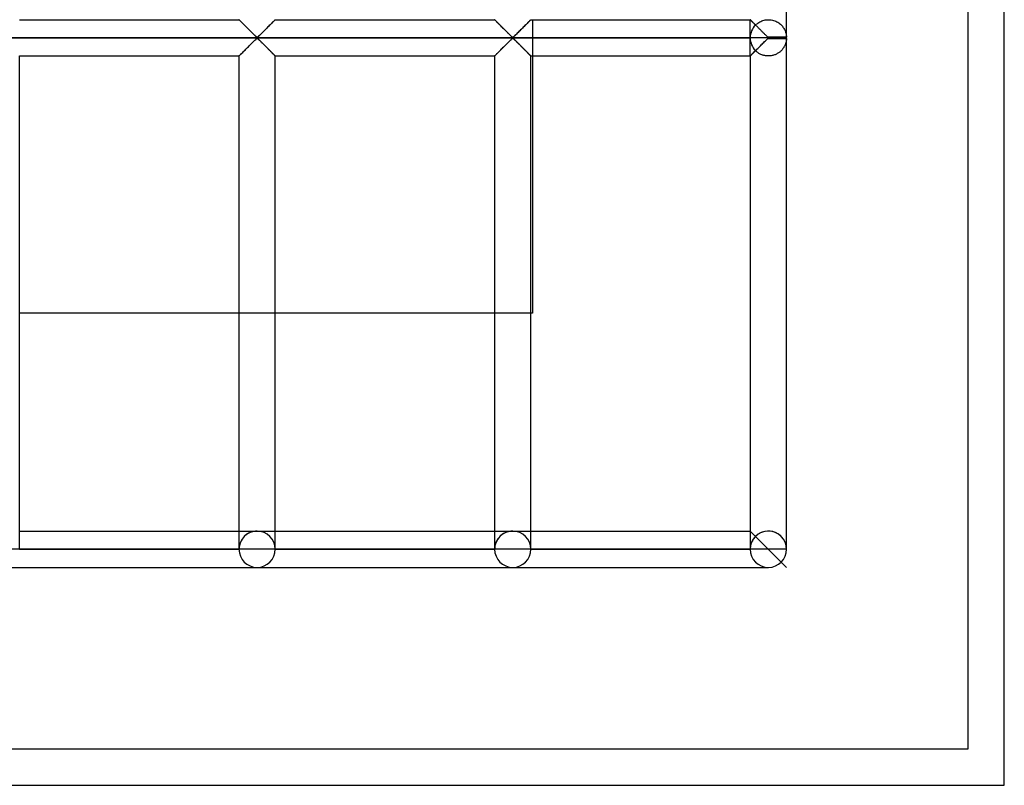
# Model space of a CAD drawing. Header units: millimetres. Extents: x -455 to 455, y -455 to 455.
# Tile 36 of 58: x 319 to 455, y -455 to -350. Entities that reach past the tile are written whole.
import ezdxf

# ---------------------------------------------------------------- set-up
doc = ezdxf.new("R2010")
doc.units = ezdxf.units.MM
doc.layers.add('MAIN-1', color=7, linetype='Continuous')
doc.layers.add('MAIN-2', color=7, linetype='Continuous')

msp = doc.modelspace()

# ---------------------------------------------------------------- linework, layer by layer
at = {"layer": 'MAIN-1'}
for p, q in [((455, -455), (455, 455)), ((425, -352.01), (425, -211.32)), ((319.37, -349.58), (349.58, -349.58)), ((349.59, -349.59), (349.58, -349.58)), ((349.6, -349.6), (349.59, -349.59)), ((349.59, -349.59), (349.59, -349.59)), ((349.62, -349.62), (349.6, -349.6)), ((349.64, -349.64), (349.62, -349.62)), ((349.67, -349.66), (349.64, -349.64)), ((349.69, -349.69), (349.67, -349.66)), ((349.73, -349.73), (349.69, -349.69)), ((349.76, -349.76), (349.73, -349.73)), ((349.8, -349.8), (349.76, -349.76)), ((349.85, -349.85), (349.8, -349.8)), ((349.89, -349.89), (349.85, -349.85)), ((349.94, -349.94), (349.89, -349.89)), ((354.26, -349.9), (354.17, -349.99)), ((354.34, -349.82), (354.26, -349.9)), ((354.41, -349.75), (354.34, -349.82)), ((354.47, -349.69), (354.41, -349.75)), ((354.52, -349.64), (354.47, -349.69)), ((354.55, -349.61), (354.52, -349.64)), ((354.58, -349.59), (354.55, -349.61)), ((354.58, -349.58), (354.58, -349.59)), ((354.58, -349.58), (384.79, -349.58)), ((384.79, -349.59), (384.79, -349.58)), ((384.8, -349.59), (384.79, -349.59)), ((384.81, -349.6), (384.8, -349.59)), ((384.83, -349.62), (384.81, -349.6)), ((384.85, -349.64), (384.83, -349.62)), ((384.87, -349.66), (384.85, -349.64)), ((384.9, -349.69), (384.87, -349.66)), ((384.94, -349.73), (384.9, -349.69)), ((384.97, -349.76), (384.94, -349.73)), ((385.01, -349.8), (384.97, -349.76)), ((385.06, -349.85), (385.01, -349.8)), ((385.1, -349.89), (385.06, -349.85)), ((385.15, -349.94), (385.1, -349.89)), ((389.47, -349.9), (389.38, -349.99)), ((389.55, -349.82), (389.47, -349.9)), ((389.62, -349.75), (389.55, -349.82)), ((389.68, -349.69), (389.62, -349.75)), ((389.73, -349.64), (389.68, -349.69)), ((389.76, -349.61), (389.73, -349.64)), ((389.78, -349.59), (389.76, -349.61)), ((389.79, -349.58), (389.78, -349.59)), ((389.79, -349.58), (420, -349.58)), ((420, -349.59), (420, -349.58)), ((420.01, -349.59), (420, -349.59)), ((420.02, -349.6), (420.01, -349.59)), ((420.04, -349.62), (420.02, -349.6)), ((420.06, -349.64), (420.04, -349.62)), ((420.08, -349.66), (420.06, -349.64)), ((420.11, -349.69), (420.08, -349.66)), ((420.14, -349.73), (420.11, -349.69)), ((420.18, -349.76), (420.14, -349.73)), ((420.22, -349.8), (420.18, -349.76)), ((420.26, -349.85), (420.22, -349.8)), ((420.31, -349.89), (420.26, -349.85)), ((420.36, -349.94), (420.31, -349.89)), ((350, -350), (349.94, -349.94)), ((350.05, -350.05), (350, -350)), ((350.11, -350.11), (350.05, -350.05)), ((350.17, -350.17), (350.11, -350.11)), ((350.23, -350.23), (350.17, -350.17)), ((350.29, -350.29), (350.23, -350.23)), ((350.35, -350.35), (350.29, -350.29)), ((350.41, -350.41), (350.35, -350.35)), ((350.48, -350.48), (350.41, -350.41)), ((350.54, -350.54), (350.48, -350.48)), ((350.61, -350.61), (350.54, -350.54)), ((350.68, -350.67), (350.61, -350.61)), ((350.74, -350.74), (350.68, -350.67)), ((350.81, -350.81), (350.74, -350.74)), ((350.88, -350.88), (350.81, -350.81)), ((350.95, -350.95), (350.88, -350.88)), ((351.02, -351.02), (350.95, -350.95)), ((351.09, -351.09), (351.02, -351.02)), ((351.16, -351.15), (351.09, -351.09)), ((351.22, -351.22), (351.16, -351.15)), ((351.29, -351.29), (351.22, -351.22)), ((352.94, -351.23), (352.82, -351.34)), ((353.05, -351.11), (352.94, -351.23)), ((353.17, -350.99), (353.05, -351.11)), ((353.29, -350.87), (353.17, -350.99)), ((353.41, -350.75), (353.29, -350.87)), ((353.53, -350.63), (353.41, -350.75)), ((353.65, -350.52), (353.53, -350.63)), ((353.76, -350.4), (353.65, -350.52)), ((353.87, -350.3), (353.76, -350.4)), ((353.98, -350.19), (353.87, -350.3)), ((354.08, -350.09), (353.98, -350.19)), ((354.17, -349.99), (354.08, -350.09)), ((385.21, -350), (385.15, -349.94)), ((385.26, -350.05), (385.21, -350)), ((385.32, -350.11), (385.26, -350.05)), ((385.38, -350.17), (385.32, -350.11)), ((385.44, -350.23), (385.38, -350.17)), ((385.5, -350.29), (385.44, -350.23)), ((385.56, -350.35), (385.5, -350.29)), ((385.62, -350.41), (385.56, -350.35)), ((385.68, -350.48), (385.62, -350.41)), ((385.75, -350.54), (385.68, -350.48)), ((385.82, -350.61), (385.75, -350.54)), ((385.88, -350.67), (385.82, -350.61)), ((385.95, -350.74), (385.88, -350.67)), ((386.02, -350.81), (385.95, -350.74)), ((386.09, -350.88), (386.02, -350.81)), ((386.16, -350.95), (386.09, -350.88)), ((386.23, -351.02), (386.16, -350.95)), ((386.3, -351.09), (386.23, -351.02)), ((386.37, -351.15), (386.3, -351.09)), ((386.43, -351.22), (386.37, -351.15)), ((386.5, -351.29), (386.43, -351.22)), ((388.15, -351.23), (388.03, -351.34)), ((388.26, -351.11), (388.15, -351.23)), ((388.38, -350.99), (388.26, -351.11)), ((388.5, -350.87), (388.38, -350.99)), ((388.62, -350.75), (388.5, -350.87)), ((388.74, -350.63), (388.62, -350.75)), ((388.86, -350.52), (388.74, -350.63)), ((388.97, -350.4), (388.86, -350.52)), ((389.08, -350.3), (388.97, -350.4)), ((389.18, -350.19), (389.08, -350.3)), ((389.29, -350.09), (389.18, -350.19)), ((389.38, -349.99), (389.29, -350.09)), ((420.41, -350), (420.36, -349.94)), ((420.47, -350.05), (420.41, -350)), ((420.53, -350.11), (420.47, -350.05)), ((420.58, -350.17), (420.53, -350.11)), ((420.64, -350.23), (420.58, -350.17)), ((420.7, -350.29), (420.64, -350.23)), ((420.77, -350.35), (420.7, -350.29)), ((420.83, -350.41), (420.77, -350.35)), ((420.89, -350.48), (420.83, -350.41)), ((420.96, -350.54), (420.89, -350.48)), ((421.03, -350.61), (420.96, -350.54)), ((421.09, -350.67), (421.03, -350.61)), ((421.16, -350.74), (421.09, -350.67)), ((421.23, -350.81), (421.16, -350.74)), ((421.3, -350.88), (421.23, -350.81)), ((421.37, -350.95), (421.3, -350.88)), ((421.44, -351.02), (421.37, -350.95)), ((421.51, -351.09), (421.44, -351.02)), ((421.57, -351.15), (421.51, -351.09)), ((421.64, -351.22), (421.57, -351.15)), ((421.71, -351.29), (421.64, -351.22)), ((422.5, -352.08), (-422.5, -352.08)), ((351.36, -351.35), (351.29, -351.29)), ((351.42, -351.42), (351.36, -351.35)), ((351.49, -351.49), (351.42, -351.42)), ((351.46, -352.71), (351.57, -352.6)), ((351.55, -351.55), (351.49, -351.49)), ((351.62, -351.61), (351.55, -351.55)), ((351.57, -352.6), (351.68, -352.49)), ((351.68, -351.67), (351.62, -351.61)), ((351.74, -351.73), (351.68, -351.67)), ((351.68, -352.49), (351.78, -352.39)), ((351.79, -351.78), (351.74, -351.73)), ((351.78, -352.39), (351.88, -352.3)), ((351.85, -351.84), (351.79, -351.78)), ((351.9, -351.89), (351.85, -351.84)), ((351.88, -352.3), (351.97, -352.22)), ((351.96, -351.94), (351.9, -351.89)), ((352.01, -351.98), (351.96, -351.94)), ((351.97, -352.22), (352.08, -352.15)), ((352.08, -352.01), (352.01, -351.98)), ((352.2, -351.95), (352.08, -352.01)), ((352.08, -352.15), (352.16, -352.19)), ((352.16, -352.19), (352.21, -352.23)), ((352.29, -351.86), (352.2, -351.95)), ((352.21, -352.23), (352.26, -352.28)), ((352.26, -352.28), (352.32, -352.33)), ((352.39, -351.77), (352.29, -351.86)), ((352.32, -352.33), (352.37, -352.38)), ((352.37, -352.38), (352.43, -352.44)), ((352.49, -351.67), (352.39, -351.77)), ((352.43, -352.44), (352.49, -352.5)), ((352.59, -351.57), (352.49, -351.67)), ((352.49, -352.5), (352.55, -352.56)), ((352.55, -352.56), (352.61, -352.62)), ((352.71, -351.46), (352.59, -351.57)), ((352.61, -352.62), (352.68, -352.68)), ((352.82, -351.34), (352.71, -351.46)), ((386.57, -351.35), (386.5, -351.29)), ((386.63, -351.42), (386.57, -351.35)), ((386.7, -351.49), (386.63, -351.42)), ((386.67, -352.71), (386.78, -352.6)), ((386.76, -351.55), (386.7, -351.49)), ((386.82, -351.61), (386.76, -351.55)), ((386.78, -352.6), (386.89, -352.49)), ((386.88, -351.67), (386.82, -351.61)), ((386.94, -351.73), (386.88, -351.67)), ((386.89, -352.49), (386.99, -352.39)), ((387, -351.78), (386.94, -351.73)), ((386.99, -352.39), (387.08, -352.3)), ((387.06, -351.84), (387, -351.78)), ((387.11, -351.89), (387.06, -351.84)), ((387.08, -352.3), (387.18, -352.22)), ((387.16, -351.94), (387.11, -351.89)), ((387.22, -351.98), (387.16, -351.94)), ((387.18, -352.22), (387.29, -352.15)), ((387.29, -352.01), (387.22, -351.98)), ((387.41, -351.95), (387.29, -352.01)), ((387.29, -352.15), (387.36, -352.19)), ((387.36, -352.19), (387.42, -352.23)), ((387.5, -351.86), (387.41, -351.95)), ((387.42, -352.23), (387.47, -352.28)), ((387.47, -352.28), (387.53, -352.33)), ((387.6, -351.77), (387.5, -351.86)), ((387.53, -352.33), (387.58, -352.38)), ((387.58, -352.38), (387.64, -352.44)), ((387.7, -351.67), (387.6, -351.77)), ((387.64, -352.44), (387.7, -352.5)), ((387.8, -351.57), (387.7, -351.67)), ((387.7, -352.5), (387.76, -352.56)), ((387.76, -352.56), (387.82, -352.62)), ((387.91, -351.46), (387.8, -351.57)), ((387.82, -352.62), (387.89, -352.68)), ((388.03, -351.34), (387.91, -351.46)), ((421.77, -351.35), (421.71, -351.29)), ((421.84, -351.42), (421.77, -351.35)), ((421.91, -351.49), (421.84, -351.42)), ((421.88, -352.71), (421.99, -352.6)), ((421.97, -351.55), (421.91, -351.49)), ((422.03, -351.61), (421.97, -351.55)), ((421.99, -352.6), (422.1, -352.49)), ((422.09, -351.67), (422.03, -351.61)), ((422.15, -351.73), (422.09, -351.67)), ((422.1, -352.49), (422.2, -352.39)), ((422.21, -351.78), (422.15, -351.73)), ((422.2, -352.39), (422.29, -352.3)), ((422.27, -351.84), (422.21, -351.78)), ((422.32, -351.89), (422.27, -351.84)), ((422.29, -352.3), (422.39, -352.22)), ((422.37, -351.94), (422.32, -351.89)), ((422.43, -351.98), (422.37, -351.94)), ((422.39, -352.22), (422.5, -352.15)), ((422.5, -352.01), (422.43, -351.98)), ((422.5, -352.08), (422.5, -352.01)), ((425, -352.01), (422.5, -352.01)), ((425, -352.08), (422.5, -352.08)), ((422.5, -352.15), (422.5, -352.08)), ((422.5, -352.15), (425, -352.15)), ((425, -422.5), (425, -352.15)), ((350.09, -354.08), (350.19, -353.98)), ((350.19, -353.98), (350.3, -353.87)), ((350.3, -353.87), (350.41, -353.76)), ((350.41, -353.76), (350.52, -353.65)), ((350.52, -353.65), (350.63, -353.53)), ((350.63, -353.53), (350.75, -353.42)), ((350.75, -353.42), (350.87, -353.3)), ((350.87, -353.3), (350.99, -353.18)), ((350.99, -353.18), (351.11, -353.06)), ((351.11, -353.06), (351.23, -352.94)), ((351.23, -352.94), (351.35, -352.82)), ((351.35, -352.82), (351.46, -352.71)), ((352.68, -352.68), (352.74, -352.75)), ((352.74, -352.75), (352.81, -352.81)), ((352.81, -352.81), (352.87, -352.88)), ((352.87, -352.88), (352.94, -352.94)), ((352.94, -352.94), (353.01, -353.01)), ((353.01, -353.01), (353.08, -353.08)), ((353.08, -353.08), (353.15, -353.15)), ((353.15, -353.15), (353.22, -353.22)), ((353.22, -353.22), (353.28, -353.29)), ((353.28, -353.29), (353.35, -353.36)), ((353.35, -353.36), (353.42, -353.42)), ((353.42, -353.42), (353.49, -353.49)), ((353.49, -353.49), (353.56, -353.56)), ((353.56, -353.56), (353.62, -353.63)), ((353.62, -353.63), (353.69, -353.69)), ((353.69, -353.69), (353.75, -353.76)), ((353.75, -353.76), (353.82, -353.82)), ((353.82, -353.82), (353.88, -353.88)), ((353.88, -353.88), (353.94, -353.94)), ((353.94, -353.94), (354, -354)), ((385.3, -354.08), (385.4, -353.98)), ((385.4, -353.98), (385.51, -353.87)), ((385.51, -353.87), (385.61, -353.76)), ((385.61, -353.76), (385.73, -353.65)), ((385.73, -353.65), (385.84, -353.53)), ((385.84, -353.53), (385.96, -353.42)), ((385.96, -353.42), (386.08, -353.3)), ((386.08, -353.3), (386.2, -353.18)), ((386.2, -353.18), (386.32, -353.06)), ((386.32, -353.06), (386.44, -352.94)), ((386.44, -352.94), (386.55, -352.82)), ((386.55, -352.82), (386.67, -352.71)), ((387.89, -352.68), (387.95, -352.75)), ((387.95, -352.75), (388.02, -352.81)), ((388.02, -352.81), (388.08, -352.88)), ((388.08, -352.88), (388.15, -352.94)), ((388.15, -352.94), (388.22, -353.01)), ((388.22, -353.01), (388.29, -353.08)), ((388.29, -353.08), (388.35, -353.15)), ((388.35, -353.15), (388.42, -353.22)), ((388.42, -353.22), (388.49, -353.29)), ((388.49, -353.29), (388.56, -353.36)), ((388.56, -353.36), (388.63, -353.42)), ((388.63, -353.42), (388.7, -353.49)), ((388.7, -353.49), (388.77, -353.56)), ((388.77, -353.56), (388.83, -353.63)), ((388.83, -353.63), (388.9, -353.69)), ((388.9, -353.69), (388.96, -353.76)), ((388.96, -353.76), (389.03, -353.82)), ((389.03, -353.82), (389.09, -353.88)), ((389.09, -353.88), (389.15, -353.94)), ((389.15, -353.94), (389.21, -354)), ((420.51, -354.08), (420.61, -353.98)), ((420.61, -353.98), (420.71, -353.87)), ((420.71, -353.87), (420.82, -353.76)), ((420.82, -353.76), (420.93, -353.65)), ((420.93, -353.65), (421.05, -353.53)), ((421.05, -353.53), (421.17, -353.42)), ((421.17, -353.42), (421.29, -353.3)), ((421.29, -353.3), (421.41, -353.18)), ((421.41, -353.18), (421.53, -353.06)), ((421.53, -353.06), (421.65, -352.94)), ((421.65, -352.94), (421.76, -352.82)), ((421.76, -352.82), (421.88, -352.71)), ((319.37, -422.5), (319.37, -354.58)), ((319.37, -354.58), (349.58, -354.58)), ((349.58, -354.58), (349.58, -422.5)), ((349.58, -354.58), (349.59, -354.58)), ((349.59, -354.58), (349.61, -354.56)), ((349.61, -354.56), (349.65, -354.52)), ((349.65, -354.52), (349.69, -354.47)), ((349.69, -354.47), (349.75, -354.42)), ((349.75, -354.42), (349.82, -354.34)), ((349.82, -354.34), (349.9, -354.26)), ((349.9, -354.26), (349.99, -354.17)), ((349.99, -354.17), (350.09, -354.08)), ((354, -354), (354.06, -354.06)), ((354.06, -354.06), (354.11, -354.12)), ((354.11, -354.12), (354.17, -354.17)), ((354.17, -354.17), (354.22, -354.22)), ((354.22, -354.22), (354.27, -354.27)), ((354.27, -354.27), (354.32, -354.32)), ((354.32, -354.32), (354.36, -354.36)), ((354.36, -354.36), (354.4, -354.4)), ((354.4, -354.4), (354.44, -354.44)), ((354.44, -354.44), (354.47, -354.47)), ((354.47, -354.47), (354.5, -354.5)), ((354.5, -354.5), (354.53, -354.53)), ((354.53, -354.53), (354.55, -354.55)), ((354.55, -354.55), (354.56, -354.56)), ((354.56, -354.56), (354.57, -354.57)), ((354.57, -354.57), (354.58, -354.58)), ((354.58, -422.5), (354.58, -354.58)), ((354.58, -354.58), (354.58, -354.58)), ((354.58, -354.58), (384.79, -354.58)), ((384.79, -354.58), (384.79, -422.5)), ((384.79, -354.58), (384.8, -354.58)), ((384.8, -354.58), (384.82, -354.56)), ((384.82, -354.56), (384.85, -354.52)), ((384.85, -354.52), (384.9, -354.47)), ((384.9, -354.47), (384.96, -354.42)), ((384.96, -354.42), (385.03, -354.34)), ((385.03, -354.34), (385.11, -354.26)), ((385.11, -354.26), (385.2, -354.17)), ((385.2, -354.17), (385.3, -354.08)), ((389.21, -354), (389.27, -354.06)), ((389.27, -354.06), (389.32, -354.12)), ((389.32, -354.12), (389.38, -354.17)), ((389.38, -354.17), (389.43, -354.22)), ((389.43, -354.22), (389.48, -354.27)), ((389.48, -354.27), (389.53, -354.32)), ((389.53, -354.32), (389.57, -354.36)), ((389.57, -354.36), (389.61, -354.4)), ((389.61, -354.4), (389.65, -354.44)), ((389.65, -354.44), (389.68, -354.47)), ((389.68, -354.47), (389.71, -354.5)), ((389.71, -354.5), (389.73, -354.53)), ((389.73, -354.53), (389.75, -354.55)), ((389.75, -354.55), (389.77, -354.56)), ((389.77, -354.56), (389.78, -354.57)), ((389.78, -354.57), (389.79, -354.58)), ((389.79, -422.5), (389.79, -354.58)), ((389.79, -354.58), (389.79, -354.58)), ((389.79, -354.58), (420, -354.58)), ((390, -354.58), (390, -390)), ((420, -354.58), (420, -422.5)), ((420, -354.58), (420.01, -354.58)), ((420.01, -354.58), (420.03, -354.56)), ((420.03, -354.56), (420.06, -354.52)), ((420.06, -354.52), (420.11, -354.47)), ((420.11, -354.47), (420.17, -354.42)), ((420.17, -354.42), (420.24, -354.34)), ((420.24, -354.34), (420.32, -354.26)), ((420.32, -354.26), (420.41, -354.17)), ((420.41, -354.17), (420.51, -354.08)), ((349.58, -390), (319.37, -390)), ((384.79, -390), (354.58, -390)), ((390, -390), (389.79, -390)), ((319.37, -420), (349.58, -420)), ((354.58, -420), (384.79, -420)), ((389.79, -420), (420, -420)), ((319.37, -422.5), (316.87, -422.5)), ((349.58, -422.5), (319.37, -422.5)), ((352.08, -422.5), (349.58, -422.5)), ((354.58, -422.5), (352.08, -422.5)), ((384.79, -422.5), (354.58, -422.5)), ((387.29, -422.5), (384.79, -422.5)), ((389.79, -422.5), (387.29, -422.5)), ((420, -422.5), (389.79, -422.5)), ((422.5, -422.5), (420, -422.5)), ((425, -422.5), (422.5, -422.5)), ((316.87, -425), (352.08, -425)), ((352.08, -425), (387.29, -425)), ((387.29, -425), (422.5, -425)), ((-455, -455), (455, -455))]:
    msp.add_line(p, q, dxfattribs=at)
for centre, start, end in [((422.5, -352.08), 0, 1.6206), ((422.5, -352.08), 358.3794, 0), ((352.08, -422.5), 180, 0), ((387.29, -422.5), 180, 0), ((422.5, -422.5), 180, 0)]:
    msp.add_arc(centre, 2.5, start, end, dxfattribs=at)
at = {"layer": 'MAIN-2'}
for p, q in [((450, -450), (450, 450)), ((349.58, -349.58), (349.59, -349.59)), ((349.59, -349.59), (349.6, -349.6)), ((349.6, -349.6), (349.62, -349.62)), ((349.62, -349.62), (349.66, -349.65)), ((349.66, -349.65), (349.69, -349.69)), ((349.69, -349.69), (349.74, -349.74)), ((349.74, -349.74), (349.8, -349.8)), ((349.8, -349.8), (349.86, -349.86)), ((349.86, -349.86), (349.93, -349.92)), ((354.24, -349.92), (354.31, -349.86)), ((354.31, -349.86), (354.37, -349.8)), ((354.37, -349.8), (354.42, -349.74)), ((354.42, -349.74), (354.47, -349.69)), ((354.47, -349.69), (354.51, -349.65)), ((354.51, -349.65), (354.54, -349.62)), ((354.54, -349.62), (354.56, -349.6)), ((354.56, -349.6), (354.58, -349.59)), ((354.58, -349.59), (354.58, -349.58)), ((384.79, -349.58), (384.8, -349.59)), ((384.8, -349.59), (384.81, -349.6)), ((384.81, -349.6), (384.83, -349.62)), ((384.83, -349.62), (384.86, -349.65)), ((384.86, -349.65), (384.9, -349.69)), ((384.9, -349.69), (384.95, -349.74)), ((384.95, -349.74), (385, -349.8)), ((385, -349.8), (385.07, -349.86)), ((385.07, -349.86), (385.13, -349.92)), ((389.45, -349.92), (389.52, -349.86)), ((389.52, -349.86), (389.58, -349.8)), ((389.58, -349.8), (389.63, -349.74)), ((389.63, -349.74), (389.68, -349.69)), ((389.68, -349.69), (389.72, -349.65)), ((389.72, -349.65), (389.75, -349.62)), ((389.75, -349.62), (389.77, -349.6)), ((389.77, -349.6), (389.79, -349.59)), ((389.79, -349.59), (389.79, -349.58)), ((390, -349.58), (390, -354.58)), ((420, -349.58), (420, -349.59)), ((420, -352.01), (420, -349.58)), ((420, -349.59), (420.01, -349.59)), ((420.01, -349.59), (420.02, -349.6)), ((420.02, -349.6), (420.04, -349.62)), ((420.04, -349.62), (420.06, -349.64)), ((420.06, -349.64), (420.09, -349.67)), ((420.09, -349.67), (420.12, -349.7)), ((420.12, -349.7), (420.15, -349.73)), ((420.15, -349.73), (420.19, -349.77)), ((420.19, -349.77), (420.23, -349.81)), ((420.23, -349.81), (420.28, -349.86)), ((420.28, -349.86), (420.33, -349.91)), ((420.33, -349.91), (420.38, -349.96)), ((421.18, -349.96), (421.32, -349.88)), ((421.32, -349.88), (421.46, -349.81)), ((421.46, -349.81), (421.6, -349.75)), ((421.6, -349.75), (421.76, -349.7)), ((421.76, -349.7), (421.91, -349.65)), ((421.91, -349.65), (422.07, -349.62)), ((422.07, -349.62), (422.24, -349.6)), ((422.24, -349.6), (422.4, -349.59)), ((422.4, -349.59), (422.57, -349.58)), ((422.57, -349.58), (422.73, -349.59)), ((422.73, -349.59), (422.89, -349.61)), ((422.89, -349.61), (423.06, -349.65)), ((423.06, -349.65), (423.21, -349.69)), ((423.21, -349.69), (423.37, -349.74)), ((423.37, -349.74), (423.52, -349.8)), ((423.52, -349.8), (423.66, -349.87)), ((423.66, -349.87), (423.79, -349.94)), ((349.93, -349.92), (350, -350)), ((350, -350), (350.08, -350.07)), ((350.08, -350.07), (350.16, -350.16)), ((350.16, -350.16), (350.24, -350.24)), ((350.24, -350.24), (350.33, -350.33)), ((350.33, -350.33), (350.42, -350.41)), ((350.42, -350.41), (350.51, -350.5)), ((350.51, -350.5), (350.6, -350.6)), ((350.6, -350.6), (350.69, -350.69)), ((350.69, -350.69), (350.79, -350.79)), ((350.79, -350.79), (350.89, -350.88)), ((350.89, -350.88), (350.98, -350.98)), ((350.98, -350.98), (351.08, -351.08)), ((351.08, -351.08), (351.18, -351.17)), ((351.18, -351.17), (351.27, -351.27)), ((351.27, -351.27), (351.36, -351.36)), ((352.8, -351.36), (352.9, -351.27)), ((352.9, -351.27), (352.99, -351.17)), ((352.99, -351.17), (353.09, -351.08)), ((353.09, -351.08), (353.18, -350.98)), ((353.18, -350.98), (353.28, -350.88)), ((353.28, -350.88), (353.38, -350.79)), ((353.38, -350.79), (353.47, -350.69)), ((353.47, -350.69), (353.57, -350.6)), ((353.57, -350.6), (353.66, -350.5)), ((353.66, -350.5), (353.75, -350.41)), ((353.75, -350.41), (353.84, -350.33)), ((353.84, -350.33), (353.93, -350.24)), ((353.93, -350.24), (354.01, -350.16)), ((354.01, -350.16), (354.09, -350.07)), ((354.09, -350.07), (354.17, -350)), ((354.17, -350), (354.24, -349.92)), ((385.13, -349.92), (385.21, -350)), ((385.21, -350), (385.28, -350.07)), ((385.28, -350.07), (385.37, -350.16)), ((385.37, -350.16), (385.45, -350.24)), ((385.45, -350.24), (385.54, -350.33)), ((385.54, -350.33), (385.62, -350.41)), ((385.62, -350.41), (385.71, -350.5)), ((385.71, -350.5), (385.81, -350.6)), ((385.81, -350.6), (385.9, -350.69)), ((385.9, -350.69), (386, -350.79)), ((386, -350.79), (386.09, -350.88)), ((386.09, -350.88), (386.19, -350.98)), ((386.19, -350.98), (386.29, -351.08)), ((386.29, -351.08), (386.38, -351.17)), ((386.38, -351.17), (386.48, -351.27)), ((386.48, -351.27), (386.57, -351.36)), ((388.01, -351.36), (388.11, -351.27)), ((388.11, -351.27), (388.2, -351.17)), ((388.2, -351.17), (388.3, -351.08)), ((388.3, -351.08), (388.39, -350.98)), ((388.39, -350.98), (388.49, -350.88)), ((388.49, -350.88), (388.59, -350.79)), ((388.59, -350.79), (388.68, -350.69)), ((388.68, -350.69), (388.78, -350.6)), ((388.78, -350.6), (388.87, -350.5)), ((388.87, -350.5), (388.96, -350.41)), ((388.96, -350.41), (389.05, -350.33)), ((389.05, -350.33), (389.13, -350.24)), ((389.13, -350.24), (389.22, -350.16)), ((389.22, -350.16), (389.3, -350.07)), ((389.3, -350.07), (389.38, -350)), ((389.38, -350), (389.45, -349.92)), ((420.38, -349.96), (420.43, -350.01)), ((420.43, -350.01), (420.49, -350.07)), ((420.49, -350.07), (420.55, -350.13)), ((420.55, -350.13), (420.61, -350.19)), ((420.61, -350.19), (420.67, -350.25)), ((420.67, -350.25), (420.73, -350.31)), ((420.73, -350.31), (420.83, -350.22)), ((420.83, -350.22), (420.94, -350.13)), ((420.94, -350.13), (421.06, -350.04)), ((421.06, -350.04), (421.18, -349.96)), ((423.79, -349.94), (423.92, -350.03)), ((423.92, -350.03), (424.04, -350.11)), ((424.04, -350.11), (424.15, -350.2)), ((424.15, -350.2), (424.25, -350.3)), ((424.25, -350.3), (424.34, -350.39)), ((424.34, -350.39), (424.43, -350.49)), ((424.43, -350.49), (424.51, -350.59)), ((424.51, -350.59), (424.58, -350.7)), ((424.58, -350.7), (424.65, -350.8)), ((424.65, -350.8), (424.71, -350.91)), ((424.71, -350.91), (424.76, -351.02)), ((424.76, -351.02), (424.81, -351.12)), ((424.81, -351.12), (424.85, -351.23)), ((424.85, -351.23), (424.88, -351.33)), ((-420, -352.08), (420, -352.08)), ((351.36, -351.36), (351.46, -351.45)), ((351.46, -351.45), (351.55, -351.54)), ((351.55, -352.63), (351.46, -352.72)), ((351.55, -351.54), (351.63, -351.63)), ((351.63, -352.54), (351.55, -352.63)), ((351.63, -351.63), (351.72, -351.71)), ((351.72, -352.46), (351.63, -352.54)), ((351.72, -351.71), (351.8, -351.79)), ((351.8, -352.38), (351.72, -352.46)), ((351.8, -351.79), (351.88, -351.86)), ((351.88, -352.3), (351.8, -352.38)), ((351.88, -351.86), (351.95, -351.93)), ((351.95, -352.23), (351.88, -352.3)), ((351.95, -351.93), (352.03, -351.99)), ((352.03, -352.17), (351.95, -352.23)), ((352.03, -351.99), (352.14, -351.99)), ((352.14, -352.17), (352.03, -352.17)), ((352.14, -351.99), (352.22, -351.93)), ((352.22, -352.23), (352.14, -352.17)), ((352.22, -351.93), (352.29, -351.86)), ((352.29, -352.3), (352.22, -352.23)), ((352.29, -351.86), (352.37, -351.79)), ((352.37, -352.38), (352.29, -352.3)), ((352.37, -351.79), (352.45, -351.71)), ((352.45, -352.46), (352.37, -352.38)), ((352.45, -351.71), (352.53, -351.63)), ((352.53, -352.54), (352.45, -352.46)), ((352.53, -351.63), (352.62, -351.54)), ((352.62, -352.63), (352.53, -352.54)), ((352.62, -351.54), (352.71, -351.45)), ((352.71, -352.72), (352.62, -352.63)), ((352.71, -351.45), (352.8, -351.36)), ((386.57, -351.36), (386.66, -351.45)), ((386.66, -351.45), (386.75, -351.54)), ((386.75, -352.63), (386.66, -352.72)), ((386.75, -351.54), (386.84, -351.63)), ((386.84, -352.54), (386.75, -352.63)), ((386.84, -351.63), (386.93, -351.71)), ((386.93, -352.46), (386.84, -352.54)), ((386.93, -351.71), (387.01, -351.79)), ((387.01, -352.38), (386.93, -352.46)), ((387.01, -351.79), (387.08, -351.86)), ((387.08, -352.3), (387.01, -352.38)), ((387.08, -351.86), (387.16, -351.93)), ((387.16, -352.23), (387.08, -352.3)), ((387.16, -351.93), (387.24, -351.99)), ((387.24, -352.17), (387.16, -352.23)), ((387.24, -351.99), (387.35, -351.99)), ((387.35, -352.17), (387.24, -352.17)), ((387.35, -351.99), (387.43, -351.93)), ((387.43, -352.23), (387.35, -352.17)), ((387.43, -351.93), (387.5, -351.86)), ((387.5, -352.3), (387.43, -352.23)), ((387.5, -351.86), (387.58, -351.79)), ((387.58, -352.38), (387.5, -352.3)), ((387.58, -351.79), (387.66, -351.71)), ((387.66, -352.46), (387.58, -352.38)), ((387.66, -351.71), (387.74, -351.63)), ((387.74, -352.54), (387.66, -352.46)), ((387.74, -351.63), (387.83, -351.54)), ((387.83, -352.63), (387.74, -352.54)), ((387.83, -351.54), (387.92, -351.45)), ((387.92, -352.72), (387.83, -352.63)), ((387.92, -351.45), (388.01, -351.36)), ((420, -352.08), (420, -352.08)), ((420, -354.58), (420, -352.15)), ((424.88, -351.33), (424.91, -351.43)), ((424.91, -351.43), (424.94, -351.53)), ((424.95, -352.58), (424.93, -352.65)), ((424.94, -351.53), (424.96, -351.63)), ((424.96, -352.52), (424.95, -352.58)), ((424.96, -351.63), (424.97, -351.72)), ((424.97, -352.46), (424.96, -352.52)), ((424.97, -351.72), (424.98, -351.8)), ((424.98, -352.4), (424.97, -352.46)), ((424.98, -351.8), (424.99, -351.88)), ((424.99, -352.34), (424.98, -352.4)), ((424.99, -351.88), (425, -351.96)), ((425, -352.23), (424.99, -352.29)), ((424.99, -352.29), (424.99, -352.34)), ((425, -351.96), (425, -352.01)), ((425, -352.08), (425, -352.08)), ((425, -352.15), (425, -352.19)), ((425, -352.19), (425, -352.23)), ((350.24, -353.93), (350.16, -354.01)), ((350.33, -353.84), (350.24, -353.93)), ((350.42, -353.75), (350.33, -353.84)), ((350.51, -353.66), (350.42, -353.75)), ((350.6, -353.57), (350.51, -353.66)), ((350.69, -353.47), (350.6, -353.57)), ((350.79, -353.38), (350.69, -353.47)), ((350.89, -353.28), (350.79, -353.38)), ((350.98, -353.19), (350.89, -353.28)), ((351.08, -353.09), (350.98, -353.19)), ((351.18, -352.99), (351.08, -353.09)), ((351.27, -352.9), (351.18, -352.99)), ((351.36, -352.81), (351.27, -352.9)), ((351.46, -352.72), (351.36, -352.81)), ((352.8, -352.81), (352.71, -352.72)), ((352.9, -352.9), (352.8, -352.81)), ((352.99, -352.99), (352.9, -352.9)), ((353.09, -353.09), (352.99, -352.99)), ((353.18, -353.19), (353.09, -353.09)), ((353.28, -353.28), (353.18, -353.19)), ((353.38, -353.38), (353.28, -353.28)), ((353.47, -353.47), (353.38, -353.38)), ((353.57, -353.57), (353.47, -353.47)), ((353.66, -353.66), (353.57, -353.57)), ((353.75, -353.75), (353.66, -353.66)), ((353.84, -353.84), (353.75, -353.75)), ((353.93, -353.93), (353.84, -353.84)), ((354.01, -354.01), (353.93, -353.93)), ((385.45, -353.93), (385.37, -354.01)), ((385.54, -353.84), (385.45, -353.93)), ((385.62, -353.75), (385.54, -353.84)), ((385.71, -353.66), (385.62, -353.75)), ((385.81, -353.57), (385.71, -353.66)), ((385.9, -353.47), (385.81, -353.57)), ((386, -353.38), (385.9, -353.47)), ((386.09, -353.28), (386, -353.38)), ((386.19, -353.19), (386.09, -353.28)), ((386.29, -353.09), (386.19, -353.19)), ((386.38, -352.99), (386.29, -353.09)), ((386.48, -352.9), (386.38, -352.99)), ((386.57, -352.81), (386.48, -352.9)), ((386.66, -352.72), (386.57, -352.81)), ((388.01, -352.81), (387.92, -352.72)), ((388.11, -352.9), (388.01, -352.81)), ((388.2, -352.99), (388.11, -352.9)), ((388.3, -353.09), (388.2, -352.99)), ((388.39, -353.19), (388.3, -353.09)), ((388.49, -353.28), (388.39, -353.19)), ((388.59, -353.38), (388.49, -353.28)), ((388.68, -353.47), (388.59, -353.38)), ((388.78, -353.57), (388.68, -353.47)), ((388.87, -353.66), (388.78, -353.57)), ((388.96, -353.75), (388.87, -353.66)), ((389.05, -353.84), (388.96, -353.75)), ((389.13, -353.93), (389.05, -353.84)), ((389.22, -354.01), (389.13, -353.93)), ((420.61, -353.98), (420.55, -354.04)), ((420.67, -353.91), (420.61, -353.98)), ((420.73, -353.85), (420.67, -353.91)), ((420.8, -353.92), (420.73, -353.85)), ((420.87, -353.98), (420.8, -353.92)), ((420.95, -354.04), (420.87, -353.98)), ((424.14, -353.97), (424.06, -354.04)), ((424.21, -353.91), (424.14, -353.97)), ((424.27, -353.85), (424.21, -353.91)), ((424.34, -353.78), (424.27, -353.85)), ((424.4, -353.71), (424.34, -353.78)), ((424.45, -353.64), (424.4, -353.71)), ((424.51, -353.57), (424.45, -353.64)), ((424.56, -353.5), (424.51, -353.57)), ((424.61, -353.43), (424.56, -353.5)), ((424.65, -353.36), (424.61, -353.43)), ((424.69, -353.29), (424.65, -353.36)), ((424.73, -353.21), (424.69, -353.29)), ((424.77, -353.14), (424.73, -353.21)), ((424.8, -353.07), (424.77, -353.14)), ((424.83, -353), (424.8, -353.07)), ((424.85, -352.93), (424.83, -353)), ((424.88, -352.86), (424.85, -352.93)), ((424.9, -352.79), (424.88, -352.86)), ((424.92, -352.72), (424.9, -352.79)), ((424.93, -352.65), (424.92, -352.72)), ((349.59, -354.58), (349.58, -354.58)), ((349.6, -354.57), (349.59, -354.58)), ((349.62, -354.54), (349.6, -354.57)), ((349.66, -354.51), (349.62, -354.54)), ((349.69, -354.47), (349.66, -354.51)), ((349.74, -354.43), (349.69, -354.47)), ((349.8, -354.37), (349.74, -354.43)), ((349.86, -354.31), (349.8, -354.37)), ((349.93, -354.24), (349.86, -354.31)), ((350, -354.17), (349.93, -354.24)), ((350.08, -354.09), (350, -354.17)), ((350.16, -354.01), (350.08, -354.09)), ((354.09, -354.09), (354.01, -354.01)), ((354.17, -354.17), (354.09, -354.09)), ((354.24, -354.24), (354.17, -354.17)), ((354.31, -354.31), (354.24, -354.24)), ((354.37, -354.37), (354.31, -354.31)), ((354.42, -354.43), (354.37, -354.37)), ((354.47, -354.47), (354.42, -354.43)), ((354.51, -354.51), (354.47, -354.47)), ((354.54, -354.54), (354.51, -354.51)), ((354.56, -354.57), (354.54, -354.54)), ((354.58, -354.58), (354.56, -354.57)), ((354.58, -354.58), (354.58, -354.58)), ((384.8, -354.58), (384.79, -354.58)), ((384.81, -354.57), (384.8, -354.58)), ((384.83, -354.54), (384.81, -354.57)), ((384.86, -354.51), (384.83, -354.54)), ((384.9, -354.47), (384.86, -354.51)), ((384.95, -354.43), (384.9, -354.47)), ((385, -354.37), (384.95, -354.43)), ((385.07, -354.31), (385, -354.37)), ((385.13, -354.24), (385.07, -354.31)), ((385.21, -354.17), (385.13, -354.24)), ((385.28, -354.09), (385.21, -354.17)), ((385.37, -354.01), (385.28, -354.09)), ((389.3, -354.09), (389.22, -354.01)), ((389.38, -354.17), (389.3, -354.09)), ((389.45, -354.24), (389.38, -354.17)), ((389.52, -354.31), (389.45, -354.24)), ((389.58, -354.37), (389.52, -354.31)), ((389.63, -354.43), (389.58, -354.37)), ((389.68, -354.47), (389.63, -354.43)), ((389.72, -354.51), (389.68, -354.47)), ((389.75, -354.54), (389.72, -354.51)), ((389.77, -354.57), (389.75, -354.54)), ((389.79, -354.58), (389.77, -354.57)), ((389.79, -354.58), (389.79, -354.58)), ((420.01, -354.57), (420, -354.58)), ((420, -354.58), (420, -354.58)), ((420.02, -354.56), (420.01, -354.57)), ((420.04, -354.55), (420.02, -354.56)), ((420.06, -354.52), (420.04, -354.55)), ((420.09, -354.5), (420.06, -354.52)), ((420.12, -354.47), (420.09, -354.5)), ((420.15, -354.43), (420.12, -354.47)), ((420.19, -354.4), (420.15, -354.43)), ((420.23, -354.35), (420.19, -354.4)), ((420.28, -354.31), (420.23, -354.35)), ((420.33, -354.26), (420.28, -354.31)), ((420.38, -354.21), (420.33, -354.26)), ((420.43, -354.15), (420.38, -354.21)), ((420.49, -354.1), (420.43, -354.15)), ((420.55, -354.04), (420.49, -354.1)), ((421.03, -354.1), (420.95, -354.04)), ((421.11, -354.16), (421.03, -354.1)), ((421.2, -354.22), (421.11, -354.16)), ((421.29, -354.27), (421.2, -354.22)), ((421.38, -354.32), (421.29, -354.27)), ((421.48, -354.36), (421.38, -354.32)), ((421.58, -354.41), (421.48, -354.36)), ((421.68, -354.45), (421.58, -354.41)), ((421.79, -354.48), (421.68, -354.45)), ((421.89, -354.51), (421.79, -354.48)), ((422, -354.53), (421.89, -354.51)), ((422.11, -354.55), (422, -354.53)), ((422.22, -354.57), (422.11, -354.55)), ((422.34, -354.58), (422.22, -354.57)), ((422.45, -354.58), (422.34, -354.58)), ((422.56, -354.58), (422.45, -354.58)), ((422.67, -354.58), (422.56, -354.58)), ((422.79, -354.57), (422.67, -354.58)), ((422.9, -354.55), (422.79, -354.57)), ((423.01, -354.53), (422.9, -354.55)), ((423.12, -354.51), (423.01, -354.53)), ((423.22, -354.48), (423.12, -354.51)), ((423.33, -354.44), (423.22, -354.48)), ((423.43, -354.4), (423.33, -354.44)), ((423.53, -354.36), (423.43, -354.4)), ((423.63, -354.31), (423.53, -354.36)), ((423.72, -354.26), (423.63, -354.31)), ((423.81, -354.21), (423.72, -354.26)), ((423.9, -354.15), (423.81, -354.21)), ((423.98, -354.1), (423.9, -354.15)), ((424.06, -354.04), (423.98, -354.1)), ((354.58, -390), (349.58, -390)), ((389.79, -390), (384.79, -390)), ((390, -390), (390, -390)), ((390, -390), (390, -390)), ((349.58, -420), (352.08, -420)), ((352.08, -420), (354.58, -420)), ((384.79, -420), (387.29, -420)), ((387.29, -420), (389.79, -420)), ((420, -420), (425, -425)), ((420, -420), (425, -425)), ((420, -420), (425, -425)), ((420, -420), (425, -425)), ((319.37, -422.5), (319.37, -422.5)), ((319.37, -422.5), (319.37, -422.5)), ((349.58, -422.5), (319.37, -422.5)), ((319.37, -422.5), (349.58, -422.5)), ((319.37, -422.5), (319.37, -422.5)), ((319.37, -422.5), (349.58, -422.5)), ((349.58, -422.5), (349.58, -422.5)), ((349.58, -422.5), (349.58, -422.5)), ((349.58, -422.5), (349.58, -422.5)), ((354.58, -422.5), (354.58, -422.5)), ((354.58, -422.5), (354.58, -422.5)), ((384.79, -422.5), (354.58, -422.5)), ((354.58, -422.5), (384.79, -422.5)), ((354.58, -422.5), (354.58, -422.5)), ((354.58, -422.5), (384.79, -422.5)), ((384.79, -422.5), (384.79, -422.5)), ((384.79, -422.5), (384.79, -422.5)), ((384.79, -422.5), (384.79, -422.5)), ((389.79, -422.5), (389.79, -422.5)), ((389.79, -422.5), (389.79, -422.5)), ((420, -422.5), (389.79, -422.5)), ((389.79, -422.5), (420, -422.5)), ((389.79, -422.5), (389.79, -422.5)), ((389.79, -422.5), (420, -422.5)), ((420, -422.5), (420, -422.5)), ((420, -422.5), (420, -422.5)), ((420, -422.5), (420, -422.5)), ((425, -422.5), (425, -422.5)), ((425, -422.5), (425, -422.5)), ((425, -422.5), (425, -422.5)), ((-450, -450), (450, -450)), ((450, -450), (450, -450)), ((450, -450), (450, -450)), ((455, -455), (455, -455))]:
    msp.add_line(p, q, dxfattribs=at)
for centre, major_axis, start_param, end_param in [((422.5, -352.08), (2.5, 0), 2.355795, 3.141593), ((422.5, -352.08), (2.5, 0), 3.141593, 3.927391), ((352.08, -422.5), (0, 2.5), -1.570796, 1.570796), ((352.08, -422.5), (0, -2.5), -3.141593, -1.570796), ((352.08, -422.5), (0, 2.5), -1.570796, 0), ((387.29, -422.5), (0, 2.5), -1.570796, 1.570796), ((387.29, -422.5), (0, -2.5), -3.141593, -1.570796), ((387.29, -422.5), (0, 2.5), -1.570796, 0), ((422.5, -422.5), (0, 2.5), -1.570796, 1.570796), ((422.5, -422.5), (-2.5, 0), -3.141593, -0.785398), ((422.5, -422.5), (0, -2.5), -2.356194, -1.570796), ((352.08, -422.5), (0, -2.5), -1.570796, 0), ((352.08, -422.5), (0, 2.5), 3.141593, 4.712389), ((387.29, -422.5), (0, -2.5), -1.570796, 0), ((387.29, -422.5), (0, 2.5), 3.141593, 4.712389)]:
    msp.add_ellipse(centre, major_axis=major_axis, ratio=1, start_param=start_param, end_param=end_param, dxfattribs=at)

doc.saveas('drawing.dxf')
